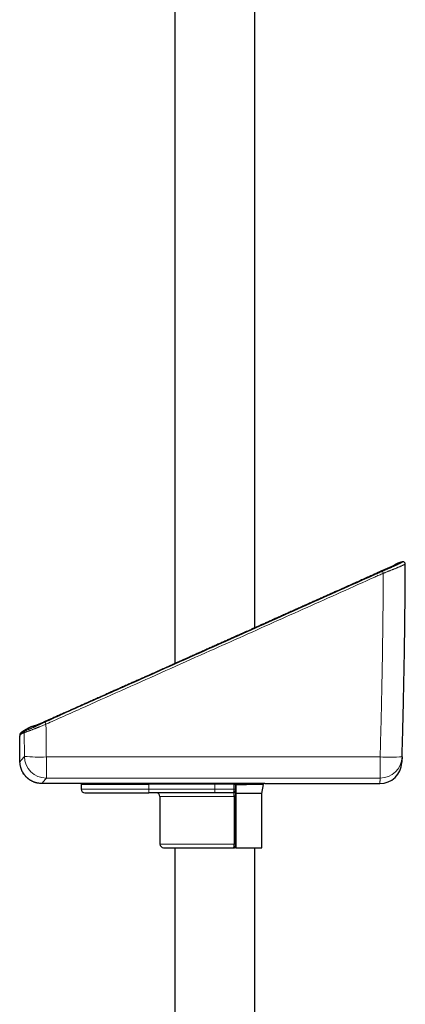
# Model space of a CAD drawing. Header units: millimetres. Extents: x 8 to 1465, y 12 to 1156.
# Tile 86 of 168: x 971 to 1076, y 496 to 765. Entities that reach past the tile are written whole.
import ezdxf

# ---------------------------------------------------------------- set-up
doc = ezdxf.new("R2010")
doc.units = ezdxf.units.MM

msp = doc.modelspace()

# ---------------------------------------------------------------- linework, layer by layer
at = {"color": 7, "linetype": 'Continuous', "lineweight": 30}
for p, q in [((1013.48, 783.63), (1013.48, 589.3)), ((1035.38, 599.11), (1035.38, 783.63)), ((971.38, 570.33), (971.37, 570.32)), ((971.91, 559.74), (971.94, 559.67)), ((971.94, 559.66), (971.94, 559.67)), ((992.93, 556.49), (987.93, 556.4)), ((987.93, 556.4), (987.93, 555.01)), ((987.93, 556.4), (1006.43, 556.4)), ((992.93, 556.54), (992.93, 556.49)), ((994.85, 556.54), (994.81, 556.54)), ((998.93, 556.55), (996.89, 556.55)), ((1001.01, 556.54), (1001.03, 556.54)), ((1005.43, 556.51), (1006.43, 556.51)), ((1024.43, 556.51), (1006.43, 556.51)), ((1024.43, 556.4), (1006.43, 556.4)), ((1024.43, 556.51), (1026.6, 556.5)), ((1029.61, 556.4), (1024.43, 556.4)), ((1026.6, 556.5), (1026.6, 556.54)), ((1026.6, 556.5), (1026.6, 556.5)), ((1026.87, 556.49), (1026.87, 556.54)), ((1026.95, 556.49), (1028.04, 556.49)), ((1027.99, 556.54), (1027.99, 556.49)), ((1028.26, 556.5), (1028.26, 556.51)), ((1028.37, 556.51), (1029.97, 556.51)), ((1028.81, 556.54), (1028.85, 556.54)), ((1029.97, 556.41), (1029.97, 555.01)), ((1030.12, 556.55), (1030.12, 556.31)), ((1030.12, 556.31), (1033.07, 556.31)), ((1032.96, 556.55), (1030.93, 556.55)), ((1034.07, 556.31), (1033.07, 556.31)), ((1034.07, 556.55), (1034.07, 556.31)), ((1037.73, 556.31), (1034.07, 556.31)), ((1036.93, 556.31), (1036.93, 556.51)), ((1037.29, 553.81), (1037.73, 556.31)), ((1038.05, 556.51), (1069.49, 556.51)), ((988.93, 554.01), (1006.43, 554.01)), ((1024.43, 554.01), (1006.43, 554.01)), ((1009.43, 553.01), (1009.43, 540.01)), ((1029.47, 554.01), (1024.43, 554.01)), ((1029.97, 553.01), (1029.97, 540.01)), ((1037.29, 553.81), (1030.12, 553.81)), ((1030.12, 553.81), (1030.12, 539.01)), ((1037.23, 539.01), (1037.23, 553.81)), ((1010.43, 539.01), (1029.47, 539.01)), ((1013.48, 539.01), (1013.48, 414.11)), ((1029.47, 539.01), (1029.76, 539.01)), ((1030.12, 539.01), (1037.23, 539.01)), ((1035.38, 413.73), (1035.38, 539.01))]:
    msp.add_line(p, q, dxfattribs=at)
at = {"color": 252, "linetype": 'Continuous', "lineweight": 0}
for p, q in [((972.34, 570.47), (972.41, 563.95)), ((1069.54, 563.82), (978.41, 563.82)), ((978.41, 558.03), (978.41, 563.82)), ((1069.54, 558.03), (1069.54, 563.82)), ((978.41, 558.03), (1069.54, 558.03)), ((1006.43, 555.01), (987.93, 555.01)), ((994.81, 556.54), (994.81, 556.54)), ((994.84, 556.54), (994.81, 556.54)), ((1001.01, 556.54), (1001.05, 556.54)), ((1001.03, 556.54), (1001.05, 556.54)), ((1001.05, 556.54), (1001.05, 556.54)), ((1005.43, 556.51), (1005.43, 556.54)), ((1006.43, 556.51), (1006.43, 556.4)), ((1006.43, 556.4), (1006.43, 555.01)), ((1006.43, 555.01), (1006.43, 554.01)), ((1006.43, 555.01), (1024.43, 555.01)), ((1024.43, 556.51), (1024.43, 556.4)), ((1024.43, 556.4), (1024.43, 555.01)), ((1024.43, 555.01), (1024.43, 554.01)), ((1024.43, 555.01), (1029.61, 555.01)), ((1027.05, 556.54), (1027.05, 556.49)), ((1027.88, 556.49), (1027.88, 556.54)), ((1028.16, 556.54), (1028.16, 556.49)), ((1028.81, 556.54), (1028.81, 556.54)), ((1028.81, 556.54), (1028.84, 556.54)), ((1029.61, 555.01), (1029.61, 556.4)), ((1029.97, 555.01), (1029.61, 555.01)), ((1029.76, 556.51), (1029.76, 556.55)), ((1033.07, 556.31), (1033.07, 556.55)), ((1035.05, 556.54), (1035.01, 556.54)), ((1035.05, 556.52), (1035.04, 556.52)), ((1009.43, 553.01), (1029.65, 553.01)), ((1029.97, 553.01), (1029.65, 553.01)), ((1029.65, 540.01), (1029.65, 553.01)), ((1029.65, 540.01), (1009.43, 540.01)), ((1029.97, 540.01), (1029.65, 540.01)), ((1029.76, 539.01), (1029.76, 539.1))]:
    msp.add_line(p, q, dxfattribs=at)
at = {"color": 7, "linetype": 'Continuous', "lineweight": 30, "flags": 128}
for points in [[(971.91, 559.74), (971.91, 559.74), (971.94, 559.67)], [(971.94, 559.67), (971.94, 559.67), (971.94, 559.67), (971.94, 559.67)], [(994.73, 556.54), (993.73, 556.54), (989.73, 556.54), (977.19, 556.54)], [(1028.73, 556.54), (1027.73, 556.54), (1023.73, 556.54), (1007.73, 556.54), (1001.13, 556.54)]]:
    msp.add_lwpolyline(points, dxfattribs=at)
at = {"color": 252, "linetype": 'Continuous', "lineweight": 0, "flags": 128}
msp.add_lwpolyline([(971.94, 559.67), (971.94, 559.67), (971.94, 559.67), (971.94, 559.67)], dxfattribs=at)
at = {"color": 252, "linetype": 'Continuous', "lineweight": 0}
for centre, radius, start, end in [((1075.82, 616.51), 0.6, 359.8061, 100.9282), ((1165.52, 656.2), 104.06, 203.6095, 203.9325), ((996.27, 581.08), 19.8, 203.1067, 204.854), ((972.94, 570.47), 0.6, 131.762, 180.6759), ((976.47, 610.19), 46.42, 264.9795, 272.3896), ((978.41, 564.03), 6, 180.7517, 269.9562), ((1072.32, 605.37), 41.65, 266.1743, 274.4324), ((1069.54, 564.03), 6, 269.9863, 358.2758)]:
    msp.add_arc(centre, radius, start, end, dxfattribs=at)
at = {"color": 7, "linetype": 'Continuous', "lineweight": 30}
for centre, radius, start, end in [((1075.82, 616.51), 0.6, 359.9588, 99.9553), ((1069.49, 562.51), 6, 270, 358.2094), ((988.93, 555.01), 1, 180, 270), ((1029.47, 554.51), 0.5, 270, 0), ((1035.05, 557.02), 0.5, 253.4492, 268.7946), ((1008.43, 553.01), 1, 0, 90), ((1010.43, 540.01), 1, 180, 270), ((1029.47, 539.51), 0.5, 270, 0)]:
    msp.add_arc(centre, radius, start, end, dxfattribs=at)
at = {"color": 252, "linetype": 'Continuous', "lineweight": 0}
for points, knots in [([(1075.7, 617.09), (1075.7, 617.09), (1075.69, 617.08), (1075.63, 617.05), (1075.55, 617), (1075.44, 616.94), (1075.29, 616.87), (1075.12, 616.78), (1074.93, 616.69), (1074.72, 616.59), (1074.53, 616.49), (1074.35, 616.41), (1074.19, 616.33), (1074.02, 616.25), (1073.84, 616.17), (1073.66, 616.08), (1073.46, 615.99), (1073.27, 615.9), (1073.06, 615.81), (1072.84, 615.71), (1072.62, 615.61), (1072.39, 615.51), (1072.16, 615.41), (1071.92, 615.31), (1071.68, 615.2), (1071.44, 615.09), (1071.19, 614.98), (1070.94, 614.87), (1070.68, 614.76), (1070.43, 614.64), (1070.26, 614.56), (1070.17, 614.53)], [0, 0, 0, 0, 0.0457248, 0.0917463, 0.1381113, 0.1847864, 0.2324349, 0.2804061, 0.3241983, 0.368228, 0.409653, 0.4374794, 0.4654268, 0.4934242, 0.5216422, 0.5499095, 0.578398, 0.6069354, 0.6355929, 0.6654674, 0.6953961, 0.7253853, 0.7554275, 0.7855405, 0.8157863, 0.8460874, 0.8766319, 0.9072303, 0.9380724, 0.968968, 1, 1, 1, 1]), ([(1070.41, 613.99), (1070.5, 614.03), (1070.68, 614.1), (1070.95, 614.21), (1071.23, 614.32), (1071.5, 614.42), (1071.77, 614.53), (1072.04, 614.64), (1072.31, 614.75), (1072.57, 614.85), (1072.83, 614.95), (1073.08, 615.05), (1073.33, 615.15), (1073.56, 615.24), (1073.79, 615.33), (1074, 615.42), (1074.21, 615.51), (1074.41, 615.59), (1074.61, 615.67), (1074.79, 615.75), (1074.98, 615.83), (1075.18, 615.92), (1075.41, 616.02), (1075.64, 616.13), (1075.84, 616.22), (1076.01, 616.29), (1076.15, 616.36), (1076.27, 616.42), (1076.35, 616.46), (1076.4, 616.48), (1076.41, 616.5), (1076.42, 616.5), (1076.42, 616.5)], [0, 0, 0, 0, 0.029902, 0.059924, 0.09, 0.120296, 0.150648, 0.181222, 0.211856, 0.242619, 0.2725, 0.302439, 0.332438, 0.362496, 0.390501, 0.418617, 0.446784, 0.475155, 0.503578, 0.532211, 0.5609, 0.589712, 0.636334, 0.683223, 0.727448, 0.771921, 0.814798, 0.860636, 0.906769, 0.953224, 0.976612, 1, 1, 1, 1]), ([(1070.17, 614.53), (1069.78, 614.35), (1069.01, 614.01), (1065.16, 612.28), (1055.54, 607.97), (1040.14, 601.07), (1024.19, 593.93), (1010.76, 587.93), (1002.04, 584.02), (995.5, 581.11), (991.13, 579.17), (986.77, 577.23), (982.41, 575.29), (979.51, 573.97), (978.06, 573.31)], [0, 0, 0, 0, 0.0125547, 0.0251097, 0.125435, 0.3260856, 0.5267362, 0.6450516, 0.763367, 0.8106938, 0.8580209, 0.9053477, 0.952674, 1, 1, 1, 1]), ([(978.31, 572.76), (978.53, 572.86), (979.44, 573.27), (981.26, 574.08), (984.66, 575.6), (991.02, 578.44), (1000.11, 582.5), (1011, 587.38), (1021.35, 592.01), (1031.14, 596.39), (1040.38, 600.53), (1049.62, 604.67), (1058.86, 608.81), (1065.4, 611.75), (1069.25, 613.47), (1070.02, 613.82), (1070.41, 613.99)], [0, 0, 0, 0, 0.007394, 0.029578, 0.059156, 0.118313, 0.236625, 0.354938, 0.473251, 0.573584, 0.673917, 0.77425, 0.874584, 0.974917, 0.987458, 1, 1, 1, 1]), ([(1070.41, 613.99), (1070.39, 611.8), (1070.37, 607.42), (1070.3, 600.85), (1070.22, 594.29), (1070.12, 587.92), (1070, 581.74), (1069.86, 575.77), (1069.71, 569.79), (1069.6, 565.81), (1069.54, 563.82)], [0, 0, 0, 0, 0.130858, 0.261716, 0.392587, 0.523459, 0.642589, 0.761719, 0.88086, 1, 1, 1, 1]), ([(978.06, 573.31), (977.93, 573.25), (977.67, 573.13), (977.28, 572.95), (976.89, 572.78), (976.5, 572.59), (976.09, 572.41), (975.75, 572.26), (975.48, 572.14), (975.28, 572.06), (975.08, 571.97), (974.84, 571.87), (974.55, 571.74), (974.23, 571.61), (973.98, 571.5), (973.79, 571.42), (973.61, 571.35), (973.41, 571.27), (973.2, 571.18), (973.02, 571.1), (972.86, 571.04), (972.74, 570.99), (972.65, 570.95), (972.59, 570.93), (972.55, 570.92), (972.54, 570.92), (972.54, 570.92)], [0, 0, 0, 0, 0.047867, 0.096036, 0.144404, 0.193082, 0.246802, 0.300952, 0.328337, 0.355764, 0.383381, 0.411044, 0.461386, 0.512138, 0.563508, 0.589398, 0.61533, 0.662864, 0.710817, 0.759057, 0.807744, 0.855185, 0.897075, 0.939173, 0.969547, 1, 1, 1, 1]), ([(971.14, 569.55), (971.14, 569.57), (971.14, 569.62), (971.14, 569.67), (971.14, 569.71), (971.14, 569.74), (971.14, 569.77), (971.14, 569.79), (971.15, 569.82), (971.15, 569.84), (971.16, 569.85), (971.17, 569.85), (971.19, 569.87), (971.24, 569.89), (971.3, 569.93), (971.38, 569.97), (971.47, 570.02), (971.59, 570.08), (971.75, 570.17), (971.94, 570.27), (972.12, 570.36), (972.25, 570.43), (972.3, 570.45), (972.32, 570.47), (972.33, 570.47), (972.34, 570.47)], [0, 0, 0, 0, 0.002658, 0.005187, 0.007722, 0.01013, 0.012544, 0.017315, 0.022089, 0.031646, 0.041219, 0.050794, 0.096841, 0.165723, 0.268767, 0.345844, 0.422921, 0.538232, 0.653544, 0.779524, 0.905505, 0.968494, 0.984247, 0.992123, 1, 1, 1, 1]), ([(972.54, 570.92), (972.53, 570.92), (972.51, 570.91), (972.49, 570.9), (972.44, 570.88), (972.31, 570.81), (972.14, 570.72), (971.95, 570.63), (971.8, 570.55), (971.68, 570.49), (971.59, 570.44), (971.52, 570.4), (971.46, 570.37), (971.42, 570.35), (971.41, 570.34), (971.41, 570.34)], [0, 0, 0, 0, 0.00866, 0.017322, 0.034645, 0.103574, 0.241424, 0.379276, 0.505453, 0.63163, 0.71597, 0.80031, 0.913063, 0.988435, 1, 1, 1, 1]), ([(972.34, 570.47), (972.34, 570.46), (972.35, 570.46), (972.4, 570.47), (972.47, 570.49), (972.55, 570.52), (972.66, 570.56), (972.79, 570.6), (972.95, 570.66), (973.12, 570.72), (973.3, 570.79), (973.5, 570.86), (973.71, 570.93), (973.93, 571.02), (974.17, 571.11), (974.41, 571.2), (974.63, 571.28), (974.85, 571.36), (975.05, 571.44), (975.26, 571.52), (975.47, 571.6), (975.69, 571.69), (975.91, 571.78), (976.14, 571.87), (976.38, 571.96), (976.67, 572.08), (977.03, 572.23), (977.45, 572.4), (977.88, 572.58), (978.16, 572.7), (978.31, 572.76)], [0, 0, 0, 0, 0.040159, 0.080319, 0.117994, 0.155669, 0.192154, 0.232384, 0.272615, 0.310308, 0.348002, 0.384471, 0.419087, 0.457174, 0.495262, 0.529018, 0.562774, 0.588702, 0.615633, 0.642701, 0.669769, 0.697098, 0.724427, 0.752019, 0.779611, 0.807339, 0.855233, 0.903128, 0.951564, 1, 1, 1, 1]), ([(978.41, 563.82), (978.41, 564.03), (978.39, 565.62), (978.35, 568.6), (978.32, 571.37), (978.31, 572.76)], [0, 0, 0, 0, 0.070819, 0.535408, 1, 1, 1, 1]), ([(972.41, 563.95), (972.36, 563.89), (972.24, 563.75), (972.09, 563.57), (971.95, 563.39), (971.82, 563.24), (971.7, 563.09), (971.6, 562.96), (971.5, 562.85), (971.42, 562.75), (971.35, 562.66), (971.29, 562.59), (971.24, 562.53), (971.22, 562.5), (971.21, 562.49)], [0, 0, 0, 0, 0.084204, 0.168408, 0.252612, 0.336821, 0.421031, 0.50524, 0.587697, 0.670155, 0.752613, 0.835075, 0.917538, 1, 1, 1, 1]), ([(971.94, 559.67), (971.94, 559.67), (971.94, 559.68), (971.93, 559.71), (971.91, 559.73), (971.91, 559.74)], [0, 0, 0, 0, 0.434959, 0.924364, 1, 1, 1, 1]), ([(977.19, 556.54), (977.2, 556.55), (977.22, 556.57), (977.26, 556.63), (977.32, 556.71), (977.4, 556.8), (977.49, 556.91), (977.59, 557.03), (977.7, 557.17), (977.82, 557.31), (977.95, 557.47), (978.09, 557.64), (978.24, 557.83), (978.35, 557.96), (978.41, 558.03)], [0, 0, 0, 0, 0.087955, 0.17591, 0.263864, 0.351826, 0.439787, 0.527749, 0.606455, 0.685161, 0.763867, 0.842578, 0.921289, 1, 1, 1, 1]), ([(1069.49, 556.51), (1069.49, 556.51), (1069.49, 556.51), (1069.49, 556.53), (1069.49, 556.56), (1069.5, 556.6), (1069.5, 556.66), (1069.5, 556.72), (1069.5, 556.8), (1069.5, 556.89), (1069.51, 556.99), (1069.51, 557.1), (1069.51, 557.23), (1069.52, 557.36), (1069.52, 557.51), (1069.53, 557.67), (1069.53, 557.84), (1069.54, 557.97), (1069.54, 558.03)], [0, 0, 0, 0, 0.0624921, 0.1249845, 0.187479, 0.2499735, 0.3124688, 0.3749641, 0.4374637, 0.4999633, 0.5624637, 0.6249641, 0.6874688, 0.7499735, 0.812479, 0.8749845, 0.9374921, 1, 1, 1, 1]), ([(994.84, 556.54), (994.83, 556.54), (994.81, 556.54), (994.81, 556.54), (994.81, 556.54)], [0, 0, 0, 0, 0.373315, 1, 1, 1, 1]), ([(1001.05, 556.54), (1001.05, 556.54), (1001.05, 556.54), (1001.03, 556.54), (1001.02, 556.54)], [0, 0, 0, 0, 0.6756936, 1, 1, 1, 1]), ([(1028.84, 556.54), (1028.83, 556.54), (1028.81, 556.54), (1028.81, 556.54), (1028.81, 556.54)], [0, 0, 0, 0, 0.3686626, 1, 1, 1, 1]), ([(1029.47, 554.01), (1029.48, 554.01), (1029.49, 554.01), (1029.51, 554.04), (1029.53, 554.09), (1029.55, 554.17), (1029.57, 554.28), (1029.59, 554.4), (1029.6, 554.53), (1029.61, 554.68), (1029.61, 554.84), (1029.61, 554.95), (1029.61, 555.01)], [0, 0, 0, 0, 0.083005, 0.167413, 0.272446, 0.380405, 0.482573, 0.587481, 0.688894, 0.793043, 0.895105, 1, 1, 1, 1]), ([(1035.05, 556.54), (1035.05, 556.54), (1035.05, 556.54), (1035.03, 556.54), (1035.02, 556.54)], [0, 0, 0, 0, 0.692986, 1, 1, 1, 1]), ([(1035.05, 556.52), (1035.05, 556.52), (1035.05, 556.53), (1035.05, 556.53), (1035.05, 556.54), (1035.05, 556.54)], [0, 0, 0, 0, 0.4267386, 0.7133693, 1, 1, 1, 1]), ([(1029.65, 553.01), (1029.65, 553.06), (1029.65, 553.17), (1029.64, 553.32), (1029.63, 553.47), (1029.61, 553.61), (1029.59, 553.73), (1029.57, 553.83), (1029.55, 553.91), (1029.52, 553.97), (1029.5, 554), (1029.48, 554), (1029.47, 554.01)], [0, 0, 0, 0, 0.0947796, 0.1928492, 0.2892703, 0.3885705, 0.4900253, 0.5940587, 0.7032025, 0.8149566, 0.9067686, 1, 1, 1, 1]), ([(1029.47, 539.01), (1029.48, 539.01), (1029.5, 539.01), (1029.53, 539.04), (1029.55, 539.1), (1029.58, 539.18), (1029.6, 539.29), (1029.62, 539.41), (1029.63, 539.54), (1029.64, 539.69), (1029.65, 539.84), (1029.65, 539.95), (1029.65, 540.01)], [0, 0, 0, 0, 0.090482, 0.182756, 0.287125, 0.394326, 0.494361, 0.596962, 0.695912, 0.797429, 0.897361, 1, 1, 1, 1])]:
    msp.add_open_spline(points, degree=3, knots=knots, dxfattribs=at)
at = {"color": 7, "linetype": 'Continuous', "lineweight": 30}
for points, knots in [([(1075.71, 617.1), (1075.7, 617.1), (1075.67, 617.09), (1075.61, 617.08), (1075.55, 617.07), (1075.49, 617.06), (1075.44, 617.05), (1075.4, 617.04), (1075.37, 617.03), (1075.33, 617.02), (1075.31, 617.02), (1075.28, 617.01), (1075.26, 617.01), (1075.25, 617), (1075.24, 617), (1075.22, 617), (1075.2, 616.99), (1075.17, 616.98), (1075.12, 616.97), (1075.04, 616.95), (1074.95, 616.92), (1074.85, 616.89), (1074.73, 616.84), (1074.61, 616.8), (1074.5, 616.76), (1074.4, 616.72), (1074.32, 616.68), (1074.23, 616.64), (1074.13, 616.6), (1074.02, 616.54), (1073.91, 616.49), (1073.81, 616.43), (1073.72, 616.38), (1073.64, 616.34), (1073.58, 616.3), (1073.54, 616.27), (1073.52, 616.26), (1073.51, 616.25), (1073.49, 616.24), (1073.47, 616.23), (1073.45, 616.22), (1073.43, 616.2), (1073.4, 616.19), (1073.37, 616.17), (1073.34, 616.15), (1073.31, 616.12), (1073.28, 616.1), (1073.24, 616.07), (1073.2, 616.05), (1073.17, 616.03), (1073.16, 616.01), (1073.15, 616.01)], [0, 0, 0, 0, 0.024702, 0.071375, 0.112329, 0.147604, 0.177248, 0.196001, 0.211622, 0.224204, 0.23174, 0.237778, 0.24256, 0.244627, 0.246586, 0.24854, 0.252803, 0.259018, 0.273485, 0.290552, 0.311364, 0.335869, 0.36732, 0.39695, 0.422661, 0.444572, 0.464513, 0.48394, 0.508814, 0.535337, 0.560868, 0.582463, 0.602782, 0.619516, 0.634145, 0.642778, 0.644996, 0.647378, 0.652948, 0.659961, 0.668643, 0.683008, 0.700693, 0.721768, 0.75305, 0.789743, 0.831833, 0.878709, 0.924378, 0.967255, 1, 1, 1, 1]), ([(1075.54, 563.85), (1075.59, 565.84), (1075.71, 569.82), (1075.86, 575.79), (1075.99, 581.76), (1076.1, 587.34), (1076.19, 592.53), (1076.26, 597.32), (1076.32, 602.12), (1076.36, 606.91), (1076.4, 611.71), (1076.41, 614.91), (1076.42, 616.5)], [0, 0, 0, 0, 0.113457, 0.226915, 0.340382, 0.453849, 0.544868, 0.635888, 0.726908, 0.817938, 0.908969, 1, 1, 1, 1]), ([(1075.71, 617.1), (1075.71, 617.1), (1075.71, 617.1), (1075.71, 617.1), (1075.7, 617.09)], [0, 0, 0, 0, 0.233267, 1, 1, 1, 1]), ([(1076.42, 616.5), (1076.42, 616.51), (1076.42, 616.51), (1076.42, 616.51), (1076.42, 616.51)], [0, 0, 0, 0, 0.785232, 1, 1, 1, 1]), ([(1073.25, 616.06), (1073.25, 616.06), (1073.25, 616.06), (1073.24, 616.05), (1073.21, 616.04), (1073.18, 616.02), (1073.14, 616), (1073.09, 615.98), (1073.04, 615.95), (1072.97, 615.92), (1072.9, 615.89), (1072.82, 615.85), (1072.75, 615.82), (1072.68, 615.78), (1072.59, 615.74), (1072.5, 615.7), (1072.41, 615.66), (1072.32, 615.62), (1072.2, 615.57), (1072.06, 615.51), (1071.88, 615.44), (1071.69, 615.36), (1071.45, 615.26), (1071.18, 615.14), (1070.88, 615.02), (1070.6, 614.9), (1070.34, 614.79), (1070.14, 614.7), (1070, 614.64), (1069.91, 614.6), (1069.82, 614.56), (1069.73, 614.52), (1069.64, 614.48), (1069.57, 614.45), (1069.51, 614.43), (1069.48, 614.41), (1069.46, 614.4), (1069.45, 614.4), (1069.42, 614.38), (1069.35, 614.35), (1069.25, 614.31), (1069.11, 614.24), (1068.94, 614.17), (1068.73, 614.08), (1068.5, 613.97), (1068.23, 613.85), (1067.93, 613.72), (1067.6, 613.57), (1067.26, 613.41), (1066.93, 613.26), (1066.6, 613.12), (1066.26, 612.96), (1065.92, 612.81), (1065.21, 612.49), (1064.14, 612.01), (1062.68, 611.36), (1061.2, 610.69), (1059.68, 610.01), (1058.33, 609.4), (1057.15, 608.88), (1056.16, 608.43), (1055.15, 607.98), (1054.13, 607.52), (1053.1, 607.05), (1052.06, 606.59), (1051.03, 606.13), (1049.94, 605.64), (1048.78, 605.12), (1047.56, 604.57), (1046.37, 604.04), (1045.21, 603.51), (1044.05, 603), (1042.91, 602.48), (1041.77, 601.97), (1040.66, 601.47), (1039.59, 600.99), (1038.54, 600.53), (1037.55, 600.08), (1036.61, 599.66), (1035.71, 599.26), (1034.84, 598.87), (1034, 598.49), (1033.19, 598.13), (1032.41, 597.78), (1031.66, 597.44), (1030.92, 597.11), (1030.18, 596.78), (1029.35, 596.41), (1028.42, 595.99), (1027.39, 595.53), (1026.33, 595.05), (1025.27, 594.58), (1024.18, 594.09), (1023.07, 593.59), (1021.93, 593.08), (1020.77, 592.56), (1019.59, 592.04), (1018.4, 591.5), (1017.18, 590.95), (1015.92, 590.39), (1014.63, 589.82), (1013.31, 589.22), (1011.96, 588.62), (1010.58, 588), (1009.17, 587.37), (1007.74, 586.73), (1006.46, 586.16), (1005.32, 585.65), (1004.35, 585.21), (1003.36, 584.77), (1002.36, 584.33), (1001.36, 583.88), (1000.3, 583.41), (999.21, 582.92), (998.08, 582.41), (996.97, 581.92), (995.82, 581.4), (994.63, 580.87), (993.4, 580.32), (992.2, 579.79), (991.03, 579.26), (989.89, 578.76), (988.81, 578.27), (987.78, 577.81), (986.79, 577.37), (985.84, 576.95), (984.92, 576.54), (984.02, 576.14), (983.24, 575.79), (982.57, 575.49), (982.02, 575.24), (981.48, 575), (980.96, 574.77), (980.46, 574.55), (980, 574.34), (979.61, 574.17), (979.28, 574.02), (979.02, 573.91), (978.77, 573.79), (978.54, 573.69), (978.31, 573.59), (978.12, 573.5), (977.95, 573.42), (977.78, 573.35), (977.6, 573.26), (977.39, 573.16), (977.18, 573.07), (976.96, 572.97), (976.75, 572.88), (976.55, 572.79), (976.37, 572.72), (976.23, 572.66), (976.11, 572.61), (976, 572.56), (975.91, 572.53), (975.84, 572.5), (975.77, 572.47), (975.72, 572.45), (975.67, 572.43), (975.62, 572.41), (975.56, 572.39), (975.5, 572.37), (975.45, 572.36), (975.41, 572.34), (975.39, 572.34), (975.38, 572.33), (975.37, 572.33), (975.35, 572.33), (975.32, 572.32), (975.28, 572.31), (975.23, 572.3), (975.18, 572.29), (975.14, 572.27), (975.1, 572.26), (975.05, 572.25), (975.01, 572.24), (974.97, 572.23), (974.93, 572.22), (974.9, 572.21), (974.88, 572.2), (974.86, 572.2), (974.84, 572.19), (974.82, 572.19), (974.8, 572.18), (974.77, 572.17), (974.73, 572.16), (974.69, 572.15), (974.65, 572.14), (974.61, 572.13), (974.58, 572.11), (974.55, 572.11), (974.52, 572.1), (974.49, 572.09), (974.45, 572.07), (974.41, 572.06), (974.37, 572.05), (974.34, 572.03), (974.3, 572.02), (974.26, 572.01), (974.21, 571.99), (974.15, 571.96), (974.08, 571.93), (974.02, 571.91), (973.98, 571.89), (973.94, 571.87), (973.91, 571.86), (973.89, 571.85), (973.87, 571.84), (973.84, 571.82), (973.79, 571.8), (973.73, 571.77), (973.68, 571.75), (973.65, 571.73), (973.63, 571.72), (973.61, 571.71), (973.59, 571.7), (973.57, 571.69), (973.55, 571.68), (973.54, 571.67), (973.53, 571.66), (973.52, 571.66), (973.51, 571.65), (973.5, 571.65), (973.48, 571.64), (973.45, 571.62), (973.42, 571.6), (973.39, 571.59), (973.37, 571.57), (973.35, 571.56), (973.33, 571.55), (973.31, 571.54), (973.29, 571.53), (973.28, 571.52), (973.26, 571.51), (973.25, 571.51), (973.23, 571.5), (973.22, 571.49), (973.21, 571.48), (973.2, 571.48), (973.18, 571.47), (973.17, 571.46), (973.15, 571.45), (973.14, 571.44), (973.12, 571.43), (973.1, 571.42), (973.08, 571.41), (973.07, 571.4), (973.05, 571.39), (973.03, 571.38), (973.01, 571.37), (972.98, 571.36), (972.96, 571.34), (972.95, 571.33), (972.93, 571.32), (972.91, 571.31), (972.9, 571.3), (972.88, 571.3), (972.86, 571.29), (972.84, 571.27), (972.82, 571.26), (972.8, 571.25), (972.78, 571.24), (972.76, 571.23), (972.75, 571.22), (972.73, 571.21), (972.71, 571.2), (972.69, 571.19), (972.68, 571.18), (972.66, 571.17), (972.65, 571.16), (972.64, 571.15), (972.63, 571.15), (972.61, 571.14), (972.6, 571.13), (972.58, 571.12), (972.57, 571.11), (972.55, 571.1), (972.54, 571.09), (972.52, 571.09), (972.51, 571.08), (972.5, 571.07), (972.48, 571.06), (972.47, 571.05), (972.45, 571.04), (972.44, 571.03), (972.42, 571.02), (972.4, 571.01), (972.39, 571), (972.37, 570.99), (972.36, 570.98), (972.34, 570.97), (972.32, 570.96), (972.31, 570.96), (972.3, 570.95), (972.29, 570.94), (972.28, 570.94), (972.27, 570.93), (972.26, 570.93), (972.25, 570.92), (972.24, 570.91), (972.23, 570.91), (972.22, 570.9), (972.2, 570.89), (972.19, 570.88), (972.18, 570.87), (972.16, 570.86), (972.15, 570.85), (972.13, 570.84), (972.12, 570.84), (972.1, 570.83), (972.08, 570.81), (972.06, 570.8), (972.02, 570.77), (971.98, 570.75), (971.96, 570.73), (971.95, 570.73), (971.94, 570.72), (971.93, 570.71), (971.92, 570.71), (971.9, 570.7), (971.89, 570.69), (971.87, 570.68), (971.86, 570.67), (971.84, 570.66), (971.83, 570.65), (971.82, 570.64), (971.81, 570.64), (971.81, 570.63), (971.8, 570.63), (971.78, 570.62), (971.75, 570.6), (971.71, 570.57), (971.65, 570.53), (971.57, 570.46), (971.48, 570.4), (971.43, 570.35), (971.41, 570.34)], [0, 0, 0, 0, 0.000379, 0.00115, 0.00192, 0.002634, 0.003289, 0.003887, 0.004532, 0.005283, 0.006099, 0.006813, 0.007411, 0.008025, 0.008735, 0.009439, 0.010072, 0.010708, 0.011374, 0.012428, 0.013549, 0.014737, 0.015986, 0.017854, 0.019606, 0.021243, 0.022766, 0.024201, 0.024728, 0.025258, 0.025789, 0.026323, 0.026859, 0.027329, 0.027646, 0.027842, 0.027924, 0.02799, 0.028066, 0.028498, 0.029123, 0.02994, 0.030949, 0.032149, 0.033541, 0.035124, 0.0369, 0.038868, 0.041028, 0.04286, 0.044811, 0.046831, 0.048861, 0.050903, 0.059307, 0.067897, 0.076673, 0.085635, 0.094784, 0.100596, 0.106481, 0.112439, 0.11847, 0.124572, 0.130733, 0.136817, 0.142794, 0.150159, 0.157355, 0.164383, 0.171243, 0.177936, 0.184851, 0.191577, 0.198114, 0.204463, 0.210623, 0.216595, 0.222052, 0.227342, 0.232465, 0.23742, 0.242208, 0.246828, 0.251281, 0.255579, 0.25991, 0.264337, 0.27028, 0.276389, 0.282662, 0.288918, 0.29533, 0.301898, 0.308621, 0.315501, 0.32241, 0.329469, 0.336679, 0.344039, 0.351704, 0.359526, 0.367504, 0.375639, 0.383931, 0.392379, 0.400984, 0.40669, 0.412463, 0.418303, 0.42421, 0.430162, 0.436038, 0.442842, 0.449514, 0.456054, 0.462462, 0.469918, 0.477187, 0.48427, 0.491165, 0.497874, 0.504396, 0.510351, 0.516141, 0.521767, 0.527227, 0.532523, 0.537654, 0.541016, 0.544303, 0.547515, 0.550597, 0.553511, 0.556256, 0.558833, 0.560449, 0.561991, 0.56346, 0.564854, 0.566172, 0.567427, 0.568277, 0.569258, 0.570371, 0.571616, 0.572995, 0.57425, 0.575603, 0.577051, 0.578139, 0.579135, 0.580036, 0.580844, 0.581559, 0.582182, 0.582715, 0.583197, 0.583685, 0.584284, 0.585002, 0.58585, 0.586824, 0.587725, 0.588515, 0.589268, 0.590046, 0.590845, 0.591657, 0.592957, 0.594173, 0.595255, 0.596054, 0.596977, 0.598027, 0.599205, 0.600012, 0.600827, 0.601551, 0.602179, 0.602711, 0.603169, 0.603528, 0.603951, 0.604493, 0.605156, 0.605928, 0.606781, 0.607515, 0.608129, 0.608623, 0.608966, 0.609368, 0.609835, 0.61035, 0.610773, 0.611074, 0.611275, 0.611495, 0.611775, 0.612195, 0.612654, 0.61302, 0.613392, 0.613743, 0.61414, 0.614521, 0.614886, 0.615251, 0.615639, 0.616069, 0.61638, 0.616558, 0.616674, 0.616833, 0.617048, 0.617513, 0.618071, 0.618767, 0.619505, 0.620356, 0.62132, 0.622396, 0.628344, 0.634387, 0.640524, 0.646755, 0.650721, 0.65469, 0.658539, 0.662259, 0.665848, 0.668999, 0.672042, 0.674978, 0.677806, 0.680527, 0.68317, 0.685908, 0.689065, 0.692373, 0.695832, 0.699442, 0.703204, 0.707117, 0.711181, 0.715396, 0.719685, 0.723875, 0.729204, 0.734354, 0.739325, 0.743494, 0.747528, 0.751426, 0.755189, 0.758817, 0.76234, 0.76777, 0.773072, 0.778245, 0.782755, 0.787162, 0.791542, 0.795987, 0.800496, 0.805069, 0.808179, 0.811318, 0.814485, 0.817728, 0.821106, 0.824557, 0.82814, 0.831856, 0.835703, 0.839249, 0.842901, 0.846658, 0.850502, 0.854286, 0.857978, 0.861579, 0.865088, 0.8695, 0.873758, 0.877862, 0.881849, 0.88574, 0.890692, 0.895481, 0.900107, 0.902803, 0.905441, 0.90802, 0.91054, 0.913046, 0.91565, 0.91841, 0.921328, 0.924403, 0.927516, 0.930775, 0.934181, 0.937732, 0.94143, 0.945275, 0.949034, 0.952923, 0.956878, 0.960821, 0.964753, 0.975855, 0.986863, 0.988424, 0.98989, 0.991217, 0.992406, 0.993456, 0.994369, 0.995145, 0.995877, 0.996425, 0.996795, 0.99689, 0.996965, 0.996997, 0.997039, 0.997083, 0.997182, 0.997374, 0.99766, 0.99804, 0.998694, 0.999516, 1, 1, 1, 1]), ([(971.38, 570.33), (971.37, 570.32), (971.34, 570.29), (971.3, 570.25), (971.27, 570.21), (971.24, 570.17), (971.22, 570.13), (971.2, 570.09), (971.19, 570.05), (971.18, 570.02), (971.17, 569.99), (971.16, 569.96), (971.16, 569.92), (971.15, 569.89), (971.15, 569.86), (971.15, 569.83), (971.14, 569.8), (971.14, 569.77), (971.14, 569.73), (971.14, 569.69), (971.14, 569.64), (971.14, 569.59), (971.14, 569.56), (971.14, 569.56)], [0, 0, 0, 0, 0.024473, 0.058871, 0.092573, 0.126236, 0.160566, 0.196464, 0.234905, 0.277004, 0.324143, 0.37817, 0.441825, 0.53375, 0.625632, 0.677423, 0.727867, 0.787313, 0.836918, 0.884987, 0.935172, 0.987413, 1, 1, 1, 1]), ([(971.14, 569.57), (971.14, 569.57), (971.14, 569.55), (971.14, 569.53), (971.14, 569.49), (971.14, 569.49)], [0, 0, 0, 0, 0.001878, 0.825033, 1, 1, 1, 1]), ([(971.21, 562.49), (971.21, 562.75), (971.2, 563.28), (971.19, 563.94), (971.19, 564.46), (971.18, 564.86), (971.18, 565.25), (971.17, 565.65), (971.17, 566.06), (971.16, 566.39), (971.16, 566.66), (971.16, 566.85), (971.16, 567.05), (971.15, 567.29), (971.15, 567.58), (971.15, 567.87), (971.15, 568.11), (971.15, 568.31), (971.14, 568.52), (971.14, 568.74), (971.14, 568.94), (971.14, 569.1), (971.14, 569.23), (971.14, 569.36), (971.14, 569.47), (971.14, 569.52), (971.14, 569.55)], [0, 0, 0, 0, 0.09345, 0.186899, 0.23362, 0.280348, 0.327234, 0.374287, 0.423704, 0.473351, 0.49856, 0.523805, 0.549168, 0.574574, 0.620066, 0.665819, 0.700762, 0.729989, 0.759289, 0.803474, 0.847931, 0.876288, 0.904724, 0.93899, 0.972148, 1, 1, 1, 1]), ([(971.41, 570.34), (971.4, 570.33), (971.39, 570.33), (971.39, 570.33), (971.39, 570.33)], [0, 0, 0, 0, 0.895343, 1, 1, 1, 1]), ([(971.41, 561.03), (971.38, 561.15), (971.32, 561.38), (971.26, 561.75), (971.22, 562.12), (971.21, 562.37), (971.21, 562.49)], [0, 0, 0, 0, 0.247628, 0.496186, 0.747607, 1, 1, 1, 1]), ([(1075.54, 563.85), (1075.53, 563.75), (1075.53, 563.55), (1075.52, 563.29), (1075.51, 563.07), (1075.51, 562.87), (1075.5, 562.7), (1075.5, 562.56), (1075.49, 562.46), (1075.49, 562.38), (1075.49, 562.33), (1075.49, 562.33), (1075.49, 562.33)], [0, 0, 0, 0, 0.099989, 0.199978, 0.299967, 0.399957, 0.499945, 0.599956, 0.699967, 0.799978, 0.89999, 1, 1, 1, 1]), ([(971.91, 559.74), (971.9, 559.76), (971.88, 559.79), (971.85, 559.86), (971.81, 559.94), (971.76, 560.05), (971.7, 560.19), (971.63, 560.36), (971.56, 560.54), (971.5, 560.72), (971.45, 560.87), (971.42, 560.98), (971.41, 561.03)], [0, 0, 0, 0, 0.091444, 0.153421, 0.250422, 0.347805, 0.444912, 0.581942, 0.718977, 0.812585, 0.906435, 1, 1, 1, 1]), ([(971.91, 559.74), (971.91, 559.74), (971.91, 559.73), (971.92, 559.72), (971.92, 559.71), (971.92, 559.71), (971.92, 559.71), (971.92, 559.71)], [0, 0, 0, 0, 0.051734, 0.373778, 0.690652, 0.955297, 1, 1, 1, 1]), ([(971.94, 559.67), (971.98, 559.59), (972.08, 559.42), (972.24, 559.17), (972.43, 558.9), (972.63, 558.66), (972.83, 558.44), (973.05, 558.21), (973.21, 558.07), (973.3, 557.99)], [0, 0, 0, 0, 0.107809, 0.252905, 0.397549, 0.541063, 0.682834, 0.823304, 1, 1, 1, 1]), ([(977.19, 556.54), (977.05, 556.54), (976.78, 556.54), (976.48, 556.58), (976.27, 556.61), (976.14, 556.63), (976.02, 556.65), (975.9, 556.68), (975.77, 556.71), (975.65, 556.74), (975.49, 556.78), (975.28, 556.85), (975.02, 556.94), (974.8, 557.04), (974.62, 557.12), (974.5, 557.18), (974.37, 557.25), (974.24, 557.32), (974.1, 557.4), (973.96, 557.49), (973.82, 557.58), (973.69, 557.67), (973.58, 557.76), (973.48, 557.83), (973.39, 557.9), (973.32, 557.97), (973.24, 558.03), (973.15, 558.11), (973.05, 558.21), (972.95, 558.31), (972.85, 558.41), (972.76, 558.51), (972.67, 558.61), (972.5, 558.81), (972.26, 559.12), (972.06, 559.46), (971.95, 559.64), (971.94, 559.67)], [0, 0, 0, 0, 0.051494, 0.107311, 0.124245, 0.141657, 0.159567, 0.177998, 0.196966, 0.216488, 0.236581, 0.273965, 0.318394, 0.36992, 0.392113, 0.415408, 0.439807, 0.46531, 0.491918, 0.519633, 0.54945, 0.576513, 0.600824, 0.622381, 0.641186, 0.657237, 0.670536, 0.693109, 0.717776, 0.741482, 0.764232, 0.786028, 0.806875, 0.826778, 0.90963, 0.988305, 1, 1, 1, 1]), ([(1005.43, 556.51), (1005.26, 556.51), (1004.91, 556.5), (1004.39, 556.5), (1003.87, 556.5), (1003.35, 556.5), (1002.83, 556.5), (1002.31, 556.5), (1001.8, 556.5), (1001.35, 556.5), (1000.96, 556.5), (1000.62, 556.5), (1000.3, 556.5), (999.9, 556.5), (999.44, 556.5), (998.95, 556.5), (998.48, 556.5), (998.04, 556.5), (997.67, 556.49), (997.34, 556.49), (997.07, 556.49), (996.81, 556.49), (996.5, 556.49), (996.15, 556.49), (995.77, 556.49), (995.43, 556.49), (995.12, 556.49), (994.84, 556.49), (994.58, 556.49), (994.34, 556.49), (994.12, 556.49), (993.94, 556.49), (993.77, 556.49), (993.64, 556.49), (993.51, 556.49), (993.37, 556.49), (993.24, 556.49), (993.13, 556.49), (993.05, 556.49), (992.99, 556.49), (992.95, 556.49), (992.93, 556.49), (992.93, 556.49), (992.93, 556.49), (992.93, 556.49)], [0, 0, 0, 0, 0.026371, 0.05287, 0.079415, 0.106235, 0.133102, 0.160248, 0.187443, 0.214774, 0.23294, 0.251106, 0.269331, 0.287556, 0.317683, 0.347878, 0.375024, 0.402219, 0.42955, 0.447716, 0.465882, 0.484107, 0.502332, 0.532459, 0.562654, 0.5898, 0.616995, 0.644326, 0.669178, 0.694029, 0.719033, 0.744038, 0.764248, 0.784457, 0.804749, 0.82504, 0.859103, 0.883954, 0.908805, 0.93381, 0.958814, 0.979024, 0.999233, 1, 1, 1, 1]), ([(994.81, 556.54), (994.81, 556.54), (994.8, 556.54), (994.79, 556.54), (994.78, 556.54), (994.75, 556.54), (994.74, 556.54), (994.73, 556.54)], [0, 0, 0, 0, 0.139347, 0.345021, 0.579325, 0.80994, 1, 1, 1, 1]), ([(996.89, 556.55), (996.82, 556.55), (996.66, 556.55), (996.43, 556.55), (996.2, 556.55), (995.98, 556.55), (995.78, 556.55), (995.58, 556.55), (995.41, 556.54), (995.25, 556.54), (995.11, 556.54), (995, 556.54), (994.92, 556.54), (994.86, 556.54), (994.85, 556.54), (994.84, 556.54)], [0, 0, 0, 0, 0.0808, 0.161873, 0.242698, 0.323434, 0.404417, 0.485141, 0.566722, 0.648587, 0.730185, 0.809424, 0.888901, 0.96814, 1, 1, 1, 1]), ([(994.84, 556.54), (994.84, 556.54), (994.84, 556.54), (994.84, 556.54), (994.85, 556.54), (994.85, 556.54)], [0, 0, 0, 0, 0.052902, 0.566571, 1, 1, 1, 1]), ([(1001.02, 556.54), (1001.01, 556.54), (1000.99, 556.54), (1000.93, 556.54), (1000.84, 556.54), (1000.73, 556.54), (1000.59, 556.54), (1000.42, 556.54), (1000.24, 556.55), (1000.05, 556.55), (999.84, 556.55), (999.62, 556.55), (999.39, 556.55), (999.16, 556.55), (999.01, 556.55), (998.93, 556.55)], [0, 0, 0, 0, 0.0420424, 0.122388, 0.2026414, 0.2831393, 0.3633794, 0.4444689, 0.5258403, 0.6069457, 0.6856889, 0.764668, 0.84341, 0.9217078, 1, 1, 1, 1]), ([(1001.01, 556.54), (1001.01, 556.54), (1001.02, 556.54), (1001.02, 556.54), (1001.02, 556.54)], [0, 0, 0, 0, 0.538316, 1, 1, 1, 1]), ([(1001.13, 556.54), (1001.12, 556.54), (1001.11, 556.54), (1001.09, 556.54), (1001.07, 556.54), (1001.05, 556.54), (1001.05, 556.54), (1001.05, 556.54)], [0, 0, 0, 0, 0.135926, 0.341556, 0.577085, 0.808959, 1, 1, 1, 1]), ([(1026.6, 556.5), (1026.6, 556.5), (1026.61, 556.5), (1026.66, 556.49), (1026.73, 556.49), (1026.83, 556.49), (1026.91, 556.49), (1026.95, 556.49), (1026.95, 556.49)], [0, 0, 0, 0, 0.191599, 0.3832, 0.574753, 0.766233, 0.957665, 1, 1, 1, 1]), ([(1028.04, 556.49), (1028.07, 556.49), (1028.14, 556.49), (1028.21, 556.49), (1028.25, 556.49), (1028.26, 556.49), (1028.26, 556.5)], [0, 0, 0, 0, 0.26008, 0.52016, 0.780251, 1, 1, 1, 1]), ([(1028.37, 556.51), (1028.36, 556.51), (1028.34, 556.51), (1028.31, 556.51), (1028.28, 556.51), (1028.27, 556.51), (1028.26, 556.51), (1028.26, 556.51)], [0, 0, 0, 0, 0.185247, 0.375867, 0.561114, 0.751731, 1, 1, 1, 1]), ([(1028.81, 556.54), (1028.81, 556.54), (1028.8, 556.54), (1028.79, 556.54), (1028.78, 556.54), (1028.75, 556.54), (1028.74, 556.54), (1028.73, 556.54)], [0, 0, 0, 0, 0.139347, 0.345021, 0.579325, 0.80994, 1, 1, 1, 1]), ([(1030.93, 556.55), (1030.85, 556.55), (1030.69, 556.55), (1030.45, 556.55), (1030.22, 556.55), (1030, 556.55), (1029.79, 556.55), (1029.6, 556.55), (1029.42, 556.54), (1029.26, 556.54), (1029.12, 556.54), (1029.01, 556.54), (1028.92, 556.54), (1028.86, 556.54), (1028.85, 556.54), (1028.84, 556.54)], [0, 0, 0, 0, 0.080726, 0.161726, 0.242476, 0.323139, 0.404047, 0.484697, 0.566208, 0.648003, 0.72953, 0.80869, 0.888086, 0.967245, 1, 1, 1, 1]), ([(1028.84, 556.54), (1028.84, 556.54), (1028.84, 556.54), (1028.84, 556.54), (1028.85, 556.54), (1028.85, 556.54)], [0, 0, 0, 0, 0.054775, 0.569581, 1, 1, 1, 1]), ([(1029.61, 556.4), (1029.64, 556.4), (1029.69, 556.4), (1029.77, 556.4), (1029.83, 556.4), (1029.89, 556.4), (1029.93, 556.41), (1029.96, 556.41), (1029.97, 556.41), (1029.97, 556.41), (1029.97, 556.41)], [0, 0, 0, 0, 0.131065, 0.262131, 0.393196, 0.524261, 0.655334, 0.786408, 0.893204, 1, 1, 1, 1]), ([(1029.97, 556.51), (1029.97, 556.51), (1029.97, 556.47), (1029.97, 556.44), (1029.97, 556.41)], [0, 0, 0, 0, 0.07142, 1, 1, 1, 1]), ([(1029.97, 555.01), (1029.97, 554.98), (1029.97, 554.92), (1029.97, 554.85), (1029.97, 554.77), (1029.97, 554.7), (1029.97, 554.64), (1029.97, 554.59), (1029.97, 554.55), (1029.97, 554.52), (1029.97, 554.51), (1029.97, 554.51), (1029.97, 554.51)], [0, 0, 0, 0, 0.100474, 0.203907, 0.304369, 0.407655, 0.50988, 0.614862, 0.721, 0.829998, 0.914327, 1, 1, 1, 1]), ([(1029.97, 554.51), (1029.97, 554.5), (1029.97, 554.5), (1029.97, 554.46), (1029.97, 554.41), (1029.97, 554.36), (1029.97, 554.3), (1029.97, 554.24), (1029.97, 554.16), (1029.97, 554.08), (1029.97, 554), (1029.97, 553.9), (1029.97, 553.81), (1029.97, 553.7), (1029.97, 553.59), (1029.97, 553.48), (1029.97, 553.37), (1029.97, 553.25), (1029.97, 553.13), (1029.97, 553.05), (1029.97, 553.01)], [0, 0, 0, 0, 0.089477, 0.180517, 0.233805, 0.287423, 0.342088, 0.397121, 0.447473, 0.498126, 0.549747, 0.601711, 0.650641, 0.699882, 0.750122, 0.800717, 0.849639, 0.89945, 0.94926, 1, 1, 1, 1]), ([(1030.12, 556.31), (1030.12, 555.89), (1030.12, 555.06), (1030.12, 554.22), (1030.12, 553.81)], [0, 0, 0, 0, 0.498184, 1, 1, 1, 1]), ([(1035.02, 556.54), (1035.01, 556.54), (1034.99, 556.54), (1034.93, 556.54), (1034.84, 556.54), (1034.73, 556.54), (1034.59, 556.54), (1034.43, 556.54), (1034.26, 556.55), (1034.06, 556.55), (1033.86, 556.55), (1033.64, 556.55), (1033.42, 556.55), (1033.19, 556.55), (1033.04, 556.55), (1032.96, 556.55)], [0, 0, 0, 0, 0.044875, 0.124981, 0.204996, 0.285255, 0.365257, 0.446101, 0.527225, 0.608085, 0.686602, 0.765353, 0.843869, 0.921937, 1, 1, 1, 1]), ([(1035.04, 556.52), (1035.04, 556.52), (1035.04, 556.52), (1035.05, 556.52), (1035.05, 556.52), (1035.05, 556.52), (1035.05, 556.52)], [0, 0, 0, 0, 0.185232, 0.435421, 0.854814, 1, 1, 1, 1]), ([(1035.07, 556.52), (1035.06, 556.52), (1035.06, 556.52), (1035.05, 556.52), (1035.05, 556.52), (1035.05, 556.52)], [0, 0, 0, 0, 0.426904, 0.692076, 1, 1, 1, 1]), ([(1038.05, 556.51), (1038.05, 556.51), (1038.05, 556.51), (1038.04, 556.51), (1038, 556.51), (1037.94, 556.51), (1037.85, 556.51), (1037.74, 556.51), (1037.61, 556.51), (1037.45, 556.51), (1037.27, 556.51), (1037.07, 556.51), (1036.84, 556.51), (1036.6, 556.51), (1036.33, 556.52), (1036.05, 556.52), (1035.74, 556.52), (1035.42, 556.52), (1035.19, 556.52), (1035.07, 556.52)], [0, 0, 0, 0, 0.007063, 0.068412, 0.12987, 0.191486, 0.253869, 0.316359, 0.379514, 0.443013, 0.506631, 0.568065, 0.629631, 0.691304, 0.753218, 0.814701, 0.876289, 0.93809, 1, 1, 1, 1]), ([(1030.12, 539.01), (1030.12, 539.01), (1030.12, 539.01), (1030.07, 539.01), (1030.01, 539.01), (1029.93, 539.01), (1029.84, 539.01), (1029.79, 539.01), (1029.76, 539.01)], [0, 0, 0, 0, 0.165786, 0.331572, 0.497355, 0.66313, 0.828898, 1, 1, 1, 1]), ([(1029.97, 540.01), (1029.97, 539.98), (1029.97, 539.93), (1029.97, 539.85), (1029.97, 539.77), (1029.97, 539.71), (1029.97, 539.65), (1029.97, 539.6), (1029.97, 539.55), (1029.97, 539.53), (1029.97, 539.51), (1029.97, 539.51), (1029.97, 539.51)], [0, 0, 0, 0, 0.097459, 0.197816, 0.295257, 0.395395, 0.495427, 0.598054, 0.704059, 0.812801, 0.905563, 1, 1, 1, 1])]:
    msp.add_open_spline(points, degree=3, knots=knots, dxfattribs=at)

doc.saveas('drawing.dxf')
